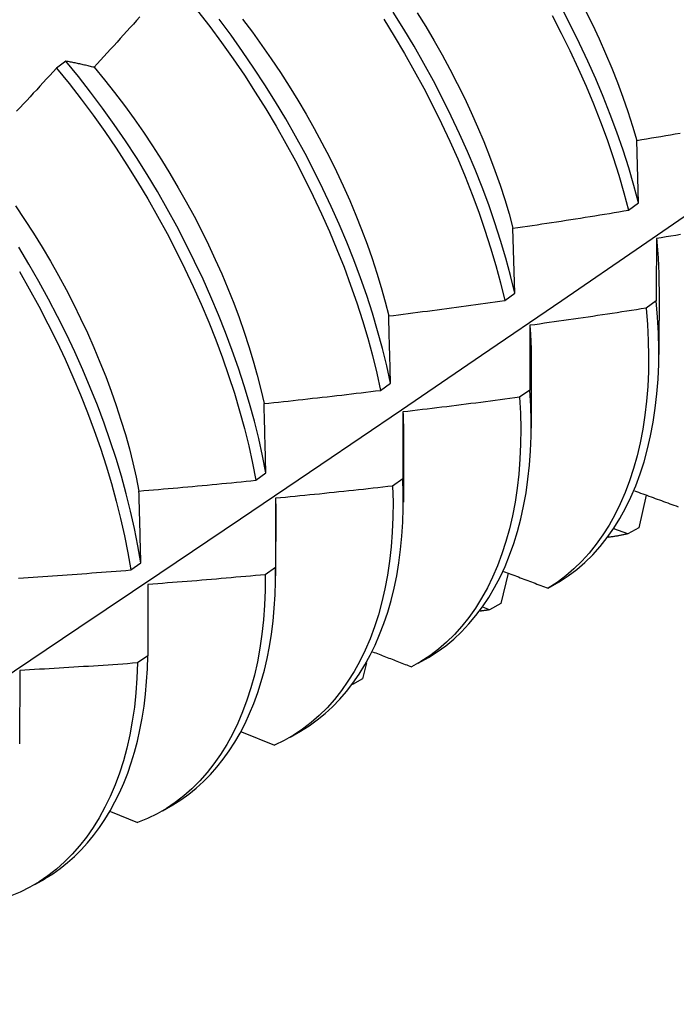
# Model space of a CAD drawing. Header units: inches. Extents: x 0 to 192, y -11 to 125.
# Tile 57 of 66: x 165.343 to 165.522, y 70.615 to 70.883. Entities that reach past the tile are written whole.
import ezdxf

# ---------------------------------------------------------------- set-up
doc = ezdxf.new("R2010")
doc.units = ezdxf.units.IN
doc.header["$LTSCALE"] = 11.537764
doc.header["$MEASUREMENT"] = 0
doc.layers.add('Visible Edges(ANSI)', color=7, linetype='Continuous', lineweight=25)

msp = doc.modelspace()

# ---------------------------------------------------------------- linework, layer by layer
at = {"layer": 'Visible Edges(ANSI)'}
for p, q in [((165.35553, 70.87196), (165.35298, 70.87003)), ((165.51149, 70.83335), (165.51103, 70.85036)), ((165.50877, 70.83137), (165.51149, 70.83335)), ((165.47777, 70.8088), (165.47728, 70.82645)), ((165.47505, 70.80681), (165.47777, 70.8088)), ((165.51706, 70.81054), (165.51703, 70.79205)), ((165.51629, 70.80664), (165.51351, 70.80468)), ((165.48226, 70.79045), (165.48223, 70.77196)), ((165.4412, 70.7823), (165.44394, 70.78428)), ((165.48185, 70.78238), (165.47906, 70.78042)), ((165.44731, 70.77642), (165.44729, 70.75818)), ((165.44746, 70.77036), (165.44743, 70.75187)), ((165.40725, 70.75782), (165.40999, 70.7598)), ((165.44729, 70.75818), (165.4445, 70.75623)), ((165.41263, 70.7529), (165.41262, 70.73405)), ((165.51353, 70.75379), (165.51155, 70.74489)), ((165.41266, 70.75027), (165.41264, 70.73178)), ((165.50852, 70.74322), (165.50479, 70.74463)), ((165.51155, 70.74489), (165.50852, 70.74322)), ((165.37317, 70.73339), (165.37593, 70.73536)), ((165.41262, 70.73405), (165.40981, 70.7321)), ((165.47593, 70.73254), (165.47397, 70.72422)), ((165.37786, 70.72944), (165.37782, 70.70999)), ((165.48685, 70.72842), (165.48986, 70.73016)), ((165.47093, 70.72255), (165.46911, 70.72327)), ((165.47397, 70.72422), (165.47093, 70.72255)), ((165.37782, 70.70999), (165.37501, 70.70805)), ((165.45142, 70.70796), (165.45424, 70.70958)), ((165.43742, 70.70805), (165.43632, 70.7037)), ((165.34298, 70.70604), (165.34291, 70.68601)), ((165.43632, 70.7037), (165.43361, 70.70223)), ((165.40338, 70.68933), (165.41238, 70.68571)), ((165.41663, 70.68787), (165.41944, 70.68949)), ((165.38183, 70.66778), (165.38464, 70.6694)), ((165.36768, 70.66762), (165.37502, 70.66457)), ((165.34703, 70.64768), (165.34984, 70.64931))]:
    msp.add_line(p, q, dxfattribs=at)
at = {"layer": 'Visible Edges(ANSI)', "flags": 128}
for points in [[(165.37568, 70.88405), (165.37479, 70.88306), (165.3739, 70.88207), (165.37301, 70.88108), (165.37213, 70.8801), (165.37123, 70.87911), (165.37034, 70.87813), (165.36945, 70.87714), (165.36856, 70.87616), (165.36766, 70.87518), (165.36677, 70.87419), (165.36588, 70.87321), (165.36498, 70.87223), (165.36408, 70.87126), (165.36319, 70.87028)], [(165.39138, 70.88568), (165.3947, 70.8814), (165.39793, 70.87704), (165.40108, 70.87261), (165.40414, 70.86811), (165.40711, 70.86354), (165.40999, 70.85893), (165.41278, 70.85426), (165.41546, 70.84955), (165.41804, 70.8448), (165.42052, 70.84002), (165.4229, 70.83521), (165.42516, 70.83039), (165.42731, 70.82554), (165.42935, 70.82069), (165.43127, 70.81584), (165.43307, 70.81099), (165.43475, 70.80615), (165.4363, 70.80133), (165.43772, 70.79652), (165.43902, 70.79175), (165.44018, 70.787), (165.4412, 70.7823)], [(165.47777, 70.8088), (165.47662, 70.81354), (165.47532, 70.81832), (165.4739, 70.82312), (165.47235, 70.82795), (165.47067, 70.83279), (165.46886, 70.83764), (165.46694, 70.84249), (165.4649, 70.84734), (165.46274, 70.85218), (165.46047, 70.857), (165.4581, 70.86181), (165.45561, 70.86659), (165.45302, 70.87134), (165.45034, 70.87605), (165.44755, 70.88071), (165.44467, 70.88533)], [(165.45121, 70.88515), (165.45355, 70.88135), (165.45581, 70.87752), (165.45799, 70.87366), (165.4601, 70.86977), (165.46212, 70.86586), (165.46405, 70.86193), (165.4659, 70.85798), (165.46766, 70.85403), (165.46932, 70.85007), (165.4709, 70.84611), (165.47237, 70.84215), (165.47375, 70.8382), (165.47503, 70.83427), (165.47621, 70.83035), (165.47728, 70.82645)], [(165.48794, 70.88441), (165.49042, 70.87962), (165.49278, 70.87482), (165.49504, 70.86999), (165.49718, 70.86515), (165.49921, 70.8603), (165.50112, 70.85545), (165.5029, 70.8506), (165.50456, 70.84576), (165.5061, 70.84094), (165.5075, 70.83614), (165.50877, 70.83137)], [(165.51149, 70.83335), (165.51021, 70.83813), (165.5088, 70.84293), (165.50725, 70.84775), (165.50558, 70.85259), (165.50379, 70.85744), (165.50187, 70.86229), (165.49984, 70.86714), (165.49768, 70.87198), (165.49542, 70.87681), (165.49305, 70.88161), (165.49056, 70.88639)], [(165.49696, 70.88587), (165.49889, 70.88194), (165.50074, 70.878), (165.5025, 70.87404), (165.50416, 70.87008), (165.50573, 70.86612), (165.50721, 70.86217), (165.50858, 70.85822), (165.50986, 70.85428), (165.51103, 70.85036)], [(165.44394, 70.78428), (165.44291, 70.78899), (165.44174, 70.79373), (165.44043, 70.79851), (165.439, 70.80332), (165.43744, 70.80814), (165.43575, 70.81298), (165.43394, 70.81783), (165.43201, 70.82269), (165.42996, 70.82753), (165.4278, 70.83238), (165.42553, 70.8372), (165.42315, 70.84201), (165.42066, 70.84679), (165.41807, 70.85153), (165.41538, 70.85624), (165.41259, 70.8609), (165.4097, 70.86552), (165.40672, 70.87007), (165.40366, 70.87457), (165.4005, 70.87899), (165.39726, 70.88335)], [(165.40361, 70.8834), (165.4063, 70.87986), (165.40892, 70.87625), (165.41147, 70.87259), (165.41396, 70.86889), (165.41637, 70.86513), (165.41871, 70.86134), (165.42097, 70.85751), (165.42315, 70.85364), (165.42526, 70.84975), (165.42728, 70.84584), (165.42921, 70.84191), (165.43106, 70.83797), (165.43282, 70.83401), (165.43448, 70.83005), (165.43606, 70.82609), (165.43754, 70.82213), (165.43892, 70.81819), (165.4402, 70.81425), (165.44138, 70.81033), (165.44246, 70.80643), (165.44343, 70.80256)], [(165.44208, 70.88336), (165.44495, 70.87874), (165.44773, 70.87407), (165.45041, 70.86935), (165.45299, 70.8646), (165.45547, 70.85982), (165.45784, 70.85501), (165.4601, 70.85019), (165.46225, 70.84535), (165.46428, 70.8405), (165.46619, 70.83564), (165.46799, 70.8308), (165.46966, 70.82596), (165.4712, 70.82113), (165.47262, 70.81633), (165.4739, 70.81156), (165.47505, 70.80681)], [(165.36319, 70.87028), (165.36286, 70.87036), (165.36253, 70.87044), (165.36221, 70.87052), (165.36188, 70.87059), (165.36156, 70.87067), (165.36123, 70.87075), (165.36091, 70.87082), (165.36059, 70.8709), (165.36026, 70.87097), (165.35994, 70.87104), (165.35962, 70.87112), (165.35931, 70.87119), (165.35899, 70.87126), (165.35867, 70.87132), (165.35835, 70.87139), (165.35804, 70.87146), (165.35772, 70.87153), (165.35741, 70.87159), (165.35709, 70.87166), (165.35678, 70.87172), (165.35647, 70.87178), (165.35615, 70.87184), (165.35584, 70.8719), (165.35553, 70.87196)], [(165.40999, 70.7598), (165.40908, 70.76446), (165.40804, 70.76917), (165.40685, 70.77392), (165.40554, 70.7787), (165.4041, 70.78351), (165.40253, 70.78834), (165.40083, 70.79318), (165.39902, 70.79803), (165.39708, 70.80288), (165.39503, 70.80773), (165.39287, 70.81258), (165.39059, 70.8174), (165.38821, 70.82221), (165.38572, 70.82698), (165.38312, 70.83173), (165.38043, 70.83643), (165.37763, 70.84109), (165.37474, 70.8457), (165.37176, 70.85026), (165.36868, 70.85475), (165.36552, 70.85917), (165.36227, 70.86352), (165.35894, 70.86778), (165.35553, 70.87196)], [(165.35298, 70.87003), (165.35208, 70.86905), (165.35118, 70.86808), (165.35028, 70.8671), (165.34938, 70.86613), (165.34847, 70.86516), (165.34757, 70.86419), (165.34666, 70.86322), (165.34576, 70.86225), (165.34485, 70.86128), (165.34394, 70.86031), (165.34303, 70.85934), (165.34212, 70.85837)], [(165.35298, 70.87003), (165.35639, 70.86584), (165.35971, 70.86157), (165.36295, 70.85721), (165.36611, 70.85279), (165.36918, 70.84829), (165.37215, 70.84373), (165.37504, 70.83912), (165.37782, 70.83445), (165.38051, 70.82974), (165.3831, 70.825), (165.38558, 70.82022), (165.38796, 70.81541), (165.39022, 70.81058), (165.39238, 70.80574), (165.39442, 70.80089), (165.39635, 70.79604), (165.39815, 70.79119), (165.39984, 70.78635), (165.4014, 70.78152), (165.40283, 70.77672), (165.40414, 70.77194), (165.40531, 70.76719), (165.40635, 70.76249), (165.40725, 70.75782)], [(165.36319, 70.87028), (165.36601, 70.86686), (165.36876, 70.86338), (165.37145, 70.85984), (165.37408, 70.85624), (165.37664, 70.85258), (165.37912, 70.84887), (165.38154, 70.84512), (165.38387, 70.84132), (165.38613, 70.83749), (165.38832, 70.83363), (165.39042, 70.82974), (165.39244, 70.82583), (165.39437, 70.8219), (165.39622, 70.81795), (165.39798, 70.814), (165.39964, 70.81004), (165.40122, 70.80608), (165.4027, 70.80212), (165.40408, 70.79817), (165.40537, 70.79423), (165.40655, 70.79031), (165.40763, 70.78641), (165.40861, 70.78254), (165.40948, 70.7787)], [(165.51103, 70.85036), (165.51234, 70.85058), (165.51365, 70.85081), (165.51496, 70.85103), (165.51626, 70.85125), (165.51757, 70.85148), (165.51888, 70.8517), (165.52019, 70.85193), (165.52149, 70.85216), (165.5228, 70.85239)], [(165.20381, 70.6151), (165.22611, 70.62966), (165.24837, 70.64426), (165.27059, 70.65889), (165.29276, 70.67355), (165.3149, 70.68824), (165.337, 70.70296), (165.35905, 70.71771), (165.38107, 70.73249), (165.40305, 70.74729), (165.42498, 70.76212), (165.44688, 70.77697), (165.46873, 70.79185), (165.49055, 70.80674), (165.51232, 70.82166), (165.53406, 70.8366)], [(165.3418, 70.83256), (165.34429, 70.82885), (165.3467, 70.8251), (165.34904, 70.82131), (165.3513, 70.81748), (165.35348, 70.81362), (165.35558, 70.80973), (165.3576, 70.80582), (165.35953, 70.80188), (165.36138, 70.79794), (165.36314, 70.79398), (165.36481, 70.79002), (165.36638, 70.78606), (165.36786, 70.7821), (165.36925, 70.77815), (165.37053, 70.77422), (165.37172, 70.7703), (165.37281, 70.7664), (165.37379, 70.76253), (165.37467, 70.75868), (165.37543, 70.75488)], [(165.47728, 70.82645), (165.47859, 70.82664), (165.47991, 70.82684), (165.48122, 70.82703), (165.48254, 70.82723), (165.48385, 70.82742), (165.48516, 70.82762), (165.48648, 70.82782), (165.48779, 70.82802), (165.4891, 70.82822), (165.49041, 70.82842), (165.49173, 70.82863), (165.49304, 70.82883), (165.49435, 70.82904), (165.49566, 70.82924), (165.49698, 70.82945), (165.49829, 70.82966), (165.4996, 70.82987), (165.50091, 70.83008), (165.50222, 70.83029), (165.50353, 70.8305), (165.50484, 70.83072), (165.50615, 70.83093), (165.50746, 70.83115), (165.50877, 70.83137)], [(165.51635, 70.82364), (165.51634, 70.82295), (165.51634, 70.82225), (165.51634, 70.82155), (165.51633, 70.82085), (165.51633, 70.82015), (165.51633, 70.81945), (165.51632, 70.81875), (165.51632, 70.81804), (165.51632, 70.81734), (165.51632, 70.81663), (165.51631, 70.81593), (165.51631, 70.81522), (165.51631, 70.81451), (165.51631, 70.8138), (165.5163, 70.81309), (165.5163, 70.81238), (165.5163, 70.81166), (165.5163, 70.81095), (165.5163, 70.81023), (165.51629, 70.80952), (165.51629, 70.8088), (165.51629, 70.80808), (165.51629, 70.80736), (165.51629, 70.80664)], [(165.52292, 70.82471), (165.5216, 70.82449), (165.52029, 70.82428), (165.51898, 70.82407), (165.51766, 70.82386), (165.51635, 70.82364)], [(165.51635, 70.82364), (165.51641, 70.82308), (165.51646, 70.82252), (165.51651, 70.82196), (165.51657, 70.82141), (165.51661, 70.82085), (165.51666, 70.82029), (165.5167, 70.81974), (165.51674, 70.81919), (165.51678, 70.81864), (165.51681, 70.81809), (165.51685, 70.81754), (165.51688, 70.81699), (165.5169, 70.81645), (165.51693, 70.81591), (165.51695, 70.81537), (165.51697, 70.81483), (165.51698, 70.81429), (165.517, 70.81375), (165.51701, 70.81322), (165.51702, 70.81268), (165.51702, 70.81215), (165.51703, 70.81162), (165.51703, 70.81109), (165.51703, 70.81056)], [(165.37593, 70.73536), (165.37514, 70.73998), (165.37422, 70.74465), (165.37316, 70.74936), (165.37197, 70.75412), (165.37064, 70.7589), (165.36919, 70.76371), (165.36762, 70.76854), (165.36592, 70.77338), (165.3641, 70.77823), (165.36216, 70.78308), (165.3601, 70.78793), (165.35793, 70.79278), (165.35565, 70.7976), (165.35327, 70.8024), (165.35077, 70.80718), (165.34817, 70.81192), (165.34547, 70.81663), (165.34268, 70.82128)], [(165.34287, 70.81465), (165.34556, 70.80994), (165.34815, 70.80519), (165.35064, 70.80042), (165.35302, 70.79561), (165.35529, 70.79079), (165.35745, 70.78594), (165.3595, 70.78109), (165.36143, 70.77624), (165.36324, 70.77139), (165.36493, 70.76655), (165.3665, 70.76172), (165.36794, 70.75691), (165.36925, 70.75213), (165.37043, 70.74738), (165.37148, 70.74267), (165.37239, 70.73801), (165.37317, 70.73339)], [(165.44343, 70.80256), (165.44475, 70.80273), (165.44607, 70.80289), (165.44739, 70.80306), (165.44871, 70.80323), (165.45002, 70.8034), (165.45134, 70.80357), (165.45266, 70.80374), (165.45398, 70.80391), (165.4553, 70.80409), (165.45662, 70.80426), (165.45793, 70.80444), (165.45925, 70.80461), (165.46057, 70.80479), (165.46189, 70.80497), (165.4632, 70.80515), (165.46452, 70.80533), (165.46584, 70.80551), (165.46715, 70.80569), (165.46847, 70.80588), (165.46978, 70.80606), (165.4711, 70.80625), (165.47241, 70.80644), (165.47373, 70.80662), (165.47505, 70.80681)], [(165.48986, 70.73016), (165.4923, 70.73176), (165.49464, 70.73352), (165.49687, 70.73545), (165.499, 70.73754), (165.50101, 70.73979), (165.50291, 70.74219), (165.5047, 70.74473), (165.50638, 70.74742), (165.50794, 70.75025), (165.50938, 70.75322), (165.5107, 70.75631), (165.5119, 70.75953), (165.51298, 70.76288), (165.51393, 70.76635), (165.51476, 70.76993), (165.51546, 70.77362), (165.51603, 70.77741), (165.51648, 70.78131), (165.51678, 70.78531), (165.51696, 70.78941), (165.517, 70.79359), (165.5169, 70.79786), (165.51666, 70.80221), (165.51629, 70.80664)], [(165.51351, 70.80468), (165.51219, 70.80447), (165.51088, 70.80427), (165.50956, 70.80406), (165.50825, 70.80386), (165.50693, 70.80366), (165.50561, 70.80345), (165.5043, 70.80325), (165.50298, 70.80305), (165.50166, 70.80285), (165.50034, 70.80266), (165.49903, 70.80246), (165.49771, 70.80226), (165.49639, 70.80207), (165.49507, 70.80188), (165.49375, 70.80169), (165.49243, 70.80149), (165.49112, 70.8013), (165.4898, 70.80112), (165.48848, 70.80093), (165.48716, 70.80074), (165.48584, 70.80056), (165.48452, 70.80037), (165.4832, 70.80019), (165.48188, 70.80001)], [(165.51351, 70.80468), (165.51388, 70.80026), (165.5141, 70.79591), (165.51419, 70.79165), (165.51414, 70.78747), (165.51396, 70.78338), (165.51364, 70.77939), (165.51319, 70.7755), (165.5126, 70.77171), (165.51189, 70.76803), (165.51106, 70.76445), (165.51009, 70.761), (165.509, 70.75766), (165.50779, 70.75445), (165.50646, 70.75136), (165.50501, 70.74841), (165.50344, 70.74559), (165.50176, 70.74291), (165.49996, 70.74038), (165.49805, 70.73799), (165.49603, 70.73576), (165.49389, 70.73368), (165.49165, 70.73176), (165.48931, 70.73001), (165.48685, 70.72842)], [(165.44394, 70.78428), (165.44392, 70.78505), (165.4439, 70.78582), (165.44388, 70.78659), (165.44386, 70.78736), (165.44384, 70.78813), (165.44382, 70.7889), (165.4438, 70.78967), (165.44377, 70.79044), (165.44375, 70.7912), (165.44373, 70.79197), (165.44371, 70.79273), (165.44369, 70.79349), (165.44367, 70.79425), (165.44365, 70.79501), (165.44363, 70.79577), (165.4436, 70.79653), (165.44358, 70.79729), (165.44356, 70.79804), (165.44354, 70.7988), (165.44352, 70.79955), (165.4435, 70.80031), (165.44347, 70.80106), (165.44345, 70.80181), (165.44343, 70.80256)], [(165.48188, 70.80001), (165.48188, 70.79928), (165.48187, 70.79856), (165.48187, 70.79784), (165.48187, 70.79711), (165.48187, 70.79638), (165.48187, 70.79565), (165.48186, 70.79493), (165.48186, 70.7942), (165.48186, 70.79346), (165.48186, 70.79273), (165.48186, 70.792), (165.48186, 70.79127), (165.48186, 70.79053), (165.48186, 70.78979), (165.48186, 70.78906), (165.48185, 70.78832), (165.48185, 70.78758), (165.48185, 70.78684), (165.48185, 70.7861), (165.48185, 70.78536), (165.48185, 70.78462), (165.48185, 70.78387), (165.48185, 70.78313), (165.48185, 70.78238)], [(165.48188, 70.80001), (165.48191, 70.7996), (165.48194, 70.79919), (165.48197, 70.79879), (165.48199, 70.79838), (165.48202, 70.79798), (165.48204, 70.79758), (165.48207, 70.79717), (165.48209, 70.79677), (165.48211, 70.79637), (165.48213, 70.79597), (165.48215, 70.79557), (165.48216, 70.79517), (165.48218, 70.79478), (165.48219, 70.79438), (165.4822, 70.79398), (165.48221, 70.79359), (165.48222, 70.7932), (165.48223, 70.7928), (165.48223, 70.79241), (165.48224, 70.79202), (165.48224, 70.79163), (165.48224, 70.79124), (165.48224, 70.79085), (165.48224, 70.79046)], [(165.40948, 70.7787), (165.41081, 70.77884), (165.41213, 70.77898), (165.41345, 70.77912), (165.41478, 70.77926), (165.4161, 70.7794), (165.41742, 70.77954), (165.41874, 70.77969), (165.42007, 70.77983), (165.42139, 70.77998), (165.42271, 70.78013), (165.42403, 70.78028), (165.42535, 70.78043), (165.42668, 70.78058), (165.428, 70.78073), (165.42932, 70.78088), (165.43064, 70.78103), (165.43196, 70.78119), (165.43328, 70.78134), (165.4346, 70.7815), (165.43592, 70.78166), (165.43724, 70.78182), (165.43856, 70.78198), (165.43988, 70.78214), (165.4412, 70.7823)], [(165.45423, 70.70958), (165.45665, 70.71109), (165.45896, 70.71276), (165.46117, 70.71458), (165.46328, 70.71655), (165.46529, 70.71868), (165.4672, 70.72094), (165.469, 70.72335), (165.47069, 70.7259), (165.47228, 70.72858), (165.47375, 70.73139), (165.47511, 70.73433), (165.47636, 70.73739), (165.47749, 70.74057), (165.4785, 70.74387), (165.4794, 70.74727), (165.48017, 70.75079), (165.48083, 70.75441), (165.48136, 70.75813), (165.48176, 70.76195), (165.48204, 70.76586), (165.48219, 70.76987), (165.48221, 70.77396), (165.4821, 70.77813), (165.48185, 70.78238)], [(165.47906, 70.78042), (165.47774, 70.78024), (165.47642, 70.78007), (165.4751, 70.77989), (165.47378, 70.77971), (165.47246, 70.77954), (165.47113, 70.77936), (165.46981, 70.77919), (165.46849, 70.77902), (165.46717, 70.77885), (165.46584, 70.77868), (165.46452, 70.77851), (165.4632, 70.77834), (165.46187, 70.77818), (165.46055, 70.77801), (165.45923, 70.77785), (165.4579, 70.77769), (165.45658, 70.77752), (165.45525, 70.77736), (165.45393, 70.7772), (165.45261, 70.77705), (165.45128, 70.77689), (165.44996, 70.77673), (165.44863, 70.77658), (165.44731, 70.77642)], [(165.47906, 70.78042), (165.4793, 70.77607), (165.4794, 70.77179), (165.47936, 70.76761), (165.47919, 70.76352), (165.47888, 70.75952), (165.47843, 70.75562), (165.47786, 70.75183), (165.47715, 70.74814), (165.47632, 70.74457), (165.47536, 70.74111), (165.47428, 70.73777), (165.47307, 70.73455), (165.47174, 70.73146), (165.4703, 70.7285), (165.46873, 70.72568), (165.46705, 70.72299), (165.46526, 70.72045), (165.46335, 70.71806), (165.46134, 70.71581), (165.45921, 70.71372), (165.45698, 70.71179), (165.45464, 70.71002), (165.4522, 70.70842), (165.44966, 70.70699)], [(165.40999, 70.7598), (165.40997, 70.7606), (165.40995, 70.7614), (165.40993, 70.76219), (165.40991, 70.76299), (165.40989, 70.76378), (165.40987, 70.76458), (165.40985, 70.76537), (165.40983, 70.76616), (165.40981, 70.76695), (165.40979, 70.76774), (165.40977, 70.76853), (165.40974, 70.76932), (165.40972, 70.77011), (165.4097, 70.77089), (165.40968, 70.77168), (165.40966, 70.77246), (165.40964, 70.77325), (165.40961, 70.77403), (165.40959, 70.77481), (165.40957, 70.77559), (165.40955, 70.77637), (165.40953, 70.77715), (165.4095, 70.77793), (165.40948, 70.7787)], [(165.44731, 70.77642), (165.44732, 70.77617), (165.44733, 70.77591), (165.44734, 70.77566), (165.44735, 70.7754), (165.44736, 70.77514), (165.44737, 70.77489), (165.44738, 70.77463), (165.44739, 70.77438), (165.4474, 70.77413), (165.44741, 70.77387), (165.44741, 70.77362), (165.44742, 70.77337), (165.44743, 70.77312), (165.44743, 70.77286), (165.44744, 70.77261), (165.44744, 70.77236), (165.44744, 70.77211), (165.44745, 70.77186), (165.44745, 70.77161), (165.44745, 70.77136), (165.44745, 70.77111), (165.44745, 70.77086), (165.44745, 70.77061), (165.44745, 70.77036)], [(165.37543, 70.75488), (165.37676, 70.75499), (165.37809, 70.7551), (165.37941, 70.75521), (165.38074, 70.75533), (165.38207, 70.75544), (165.38339, 70.75556), (165.38472, 70.75568), (165.38605, 70.75579), (165.38737, 70.75591), (165.3887, 70.75603), (165.39002, 70.75615), (165.39135, 70.75628), (165.39267, 70.7564), (165.394, 70.75652), (165.39533, 70.75665), (165.39665, 70.75678), (165.39798, 70.7569), (165.3993, 70.75703), (165.40062, 70.75716), (165.40195, 70.75729), (165.40327, 70.75742), (165.4046, 70.75755), (165.40592, 70.75769), (165.40725, 70.75782)], [(165.41943, 70.6895), (165.42174, 70.69095), (165.42396, 70.69254), (165.4261, 70.69428), (165.42814, 70.69615), (165.43009, 70.69817), (165.43194, 70.70031), (165.43369, 70.70259), (165.43535, 70.70499), (165.43691, 70.70752), (165.43837, 70.71016), (165.43972, 70.71293), (165.44097, 70.71581), (165.44212, 70.7188), (165.44316, 70.7219), (165.44409, 70.72511), (165.4449, 70.72841), (165.44561, 70.73182), (165.4462, 70.73532), (165.44668, 70.73892), (165.44704, 70.7426), (165.44729, 70.74638), (165.44741, 70.75023), (165.44741, 70.75417), (165.44729, 70.75818)], [(165.4445, 70.75623), (165.44461, 70.75195), (165.44458, 70.74775), (165.44442, 70.74365), (165.44412, 70.73965), (165.44368, 70.73575), (165.44311, 70.73195), (165.44241, 70.72826), (165.44159, 70.72468), (165.44063, 70.72121), (165.43955, 70.71787), (165.43835, 70.71465), (165.43703, 70.71155), (165.43558, 70.70859), (165.43402, 70.70576), (165.43235, 70.70307), (165.43056, 70.70052), (165.42866, 70.69812), (165.42664, 70.69587), (165.42453, 70.69377), (165.4223, 70.69183), (165.41997, 70.69005), (165.41754, 70.68843), (165.41501, 70.68698), (165.41238, 70.68571)], [(165.4445, 70.75623), (165.44317, 70.75608), (165.44185, 70.75593), (165.44052, 70.75578), (165.43919, 70.75563), (165.43787, 70.75548), (165.43654, 70.75534), (165.43521, 70.75519), (165.43389, 70.75505), (165.43256, 70.75491), (165.43123, 70.75477), (165.4299, 70.75463), (165.42858, 70.75449), (165.42725, 70.75435), (165.42592, 70.75421), (165.42459, 70.75407), (165.42326, 70.75394), (165.42194, 70.75381), (165.42061, 70.75367), (165.41928, 70.75354), (165.41795, 70.75341), (165.41662, 70.75328), (165.41529, 70.75315), (165.41396, 70.75303), (165.41263, 70.7529)], [(165.37593, 70.73536), (165.37591, 70.73619), (165.37589, 70.73701), (165.37587, 70.73783), (165.37585, 70.73865), (165.37583, 70.73947), (165.37581, 70.74029), (165.37579, 70.74111), (165.37577, 70.74193), (165.37575, 70.74275), (165.37573, 70.74356), (165.37571, 70.74438), (165.37569, 70.74519), (165.37567, 70.746), (165.37565, 70.74681), (165.37563, 70.74762), (165.37561, 70.74843), (165.37558, 70.74924), (165.37556, 70.75005), (165.37554, 70.75086), (165.37552, 70.75166), (165.3755, 70.75247), (165.37548, 70.75327), (165.37546, 70.75407), (165.37543, 70.75488)], [(165.41263, 70.7529), (165.41263, 70.75279), (165.41264, 70.75268), (165.41264, 70.75257), (165.41264, 70.75246), (165.41264, 70.75235), (165.41264, 70.75224), (165.41265, 70.75213), (165.41265, 70.75202), (165.41265, 70.75191), (165.41265, 70.7518), (165.41265, 70.75169), (165.41265, 70.75158), (165.41265, 70.75147), (165.41266, 70.75136), (165.41266, 70.75125), (165.41266, 70.75114), (165.41266, 70.75103), (165.41266, 70.75092), (165.41266, 70.75081), (165.41266, 70.7507), (165.41266, 70.75059), (165.41266, 70.75049), (165.41266, 70.75038), (165.41266, 70.75027)], [(165.51033, 70.75496), (165.5109, 70.75475), (165.51146, 70.75455), (165.51203, 70.75434), (165.5126, 70.75413), (165.51316, 70.75392), (165.51373, 70.75372), (165.5143, 70.75351), (165.51487, 70.7533), (165.51543, 70.75309), (165.516, 70.75289), (165.51657, 70.75268), (165.51714, 70.75247), (165.51771, 70.75227), (165.51827, 70.75206), (165.51884, 70.75185), (165.51941, 70.75165), (165.51998, 70.75144), (165.52055, 70.75123), (165.52112, 70.75103), (165.52169, 70.75082), (165.52226, 70.75061)], [(165.50852, 70.74322), (165.5083, 70.74317), (165.50807, 70.74312), (165.50785, 70.74307), (165.50763, 70.74302), (165.50741, 70.74297), (165.50718, 70.74292), (165.50696, 70.74288), (165.50674, 70.74283), (165.50651, 70.74279), (165.50629, 70.74275), (165.50606, 70.74271), (165.50584, 70.74267), (165.50561, 70.74263), (165.50538, 70.74259), (165.50516, 70.74255), (165.50493, 70.74252), (165.5047, 70.74248), (165.50447, 70.74245), (165.50424, 70.74242), (165.50401, 70.74239), (165.50378, 70.74235), (165.50355, 70.74232), (165.50332, 70.7423), (165.50309, 70.74227)], [(165.38462, 70.66942), (165.38684, 70.67081), (165.38897, 70.67233), (165.39102, 70.67398), (165.39299, 70.67576), (165.39487, 70.67766), (165.39667, 70.67968), (165.39838, 70.68183), (165.4, 70.68409), (165.40153, 70.68647), (165.40297, 70.68896), (165.40431, 70.69155), (165.40556, 70.69426), (165.40672, 70.69706), (165.40777, 70.69997), (165.40873, 70.70298), (165.40958, 70.70608), (165.41034, 70.70928), (165.41098, 70.71257), (165.41153, 70.71594), (165.41197, 70.7194), (165.41229, 70.72295), (165.41251, 70.72657), (165.41262, 70.73027), (165.41262, 70.73405)], [(165.34262, 70.73117), (165.34395, 70.73126), (165.34528, 70.73135), (165.3466, 70.73143), (165.34793, 70.73152), (165.34926, 70.73161), (165.35059, 70.7317), (165.35192, 70.73179), (165.35325, 70.73189), (165.35458, 70.73198), (165.35591, 70.73207), (165.35724, 70.73217), (165.35856, 70.73226), (165.35989, 70.73236), (165.36122, 70.73246), (165.36255, 70.73256), (165.36388, 70.73266), (165.3652, 70.73276), (165.36653, 70.73286), (165.36786, 70.73297), (165.36919, 70.73307), (165.37052, 70.73318), (165.37184, 70.73328), (165.37317, 70.73339)], [(165.40981, 70.7321), (165.4098, 70.7279), (165.40965, 70.72379), (165.40935, 70.71978), (165.40893, 70.71587), (165.40837, 70.71206), (165.40768, 70.70837), (165.40685, 70.70478), (165.4059, 70.70131), (165.40483, 70.69797), (165.40363, 70.69474), (165.40231, 70.69164), (165.40087, 70.68868), (165.39932, 70.68584), (165.39764, 70.68315), (165.39586, 70.68059), (165.39396, 70.67819), (165.39196, 70.67593), (165.38984, 70.67382), (165.38762, 70.67187), (165.3853, 70.67007), (165.38288, 70.66845), (165.38036, 70.66698), (165.37774, 70.66569), (165.37502, 70.66457)], [(165.40981, 70.7321), (165.40848, 70.73198), (165.40715, 70.73186), (165.40582, 70.73174), (165.40449, 70.73162), (165.40316, 70.7315), (165.40183, 70.73138), (165.4005, 70.73126), (165.39917, 70.73115), (165.39784, 70.73103), (165.39651, 70.73092), (165.39517, 70.73081), (165.39384, 70.73069), (165.39251, 70.73058), (165.39118, 70.73047), (165.38985, 70.73037), (165.38852, 70.73026), (165.38718, 70.73015), (165.38585, 70.73005), (165.38452, 70.72994), (165.38319, 70.72984), (165.38186, 70.72974), (165.38052, 70.72964), (165.37919, 70.72954), (165.37786, 70.72944)], [(165.47471, 70.733), (165.47521, 70.73281), (165.47572, 70.73262), (165.47622, 70.73243), (165.47673, 70.73224), (165.47723, 70.73204), (165.47774, 70.73185), (165.47824, 70.73166), (165.47875, 70.73147), (165.47925, 70.73128), (165.47976, 70.73109), (165.48027, 70.7309), (165.48077, 70.73071), (165.48128, 70.73052), (165.48178, 70.73032), (165.48229, 70.73013), (165.4828, 70.72994), (165.4833, 70.72975), (165.48381, 70.72956), (165.48432, 70.72937), (165.48483, 70.72918), (165.48533, 70.72899), (165.48584, 70.7288), (165.48635, 70.72861), (165.48685, 70.72842)], [(165.47093, 70.72255), (165.47082, 70.72254), (165.47071, 70.72252), (165.47061, 70.7225), (165.4705, 70.72248), (165.47039, 70.72246), (165.47028, 70.72244), (165.47017, 70.72243), (165.47006, 70.72241), (165.46995, 70.72239), (165.46984, 70.72238), (165.46973, 70.72236), (165.46962, 70.72234), (165.46951, 70.72233), (165.4694, 70.72231), (165.46929, 70.7223), (165.46918, 70.72228), (165.46907, 70.72227), (165.46896, 70.72225), (165.46885, 70.72224), (165.46874, 70.72222), (165.46863, 70.72221), (165.46852, 70.72219), (165.46841, 70.72218), (165.4683, 70.72217)], [(165.34981, 70.64934), (165.35193, 70.65067), (165.35397, 70.65212), (165.35594, 70.65368), (165.35784, 70.65536), (165.35966, 70.65716), (165.3614, 70.65907), (165.36306, 70.66108), (165.36464, 70.66321), (165.36614, 70.66544), (165.36755, 70.66777), (165.36888, 70.6702), (165.37013, 70.67273), (165.37128, 70.67536), (165.37235, 70.67808), (165.37333, 70.68089), (165.37421, 70.6838), (165.375, 70.68679), (165.3757, 70.68986), (165.3763, 70.69302), (165.37681, 70.69626), (165.37721, 70.69958), (165.37752, 70.70298), (165.37772, 70.70645), (165.37782, 70.70999)], [(165.43905, 70.71113), (165.4395, 70.71095), (165.43994, 70.71078), (165.44038, 70.71061), (165.44082, 70.71043), (165.44126, 70.71026), (165.4417, 70.71009), (165.44214, 70.70992), (165.44258, 70.70974), (165.44302, 70.70957), (165.44347, 70.7094), (165.44391, 70.70923), (165.44435, 70.70905), (165.44479, 70.70888), (165.44523, 70.70871), (165.44568, 70.70854), (165.44612, 70.70837), (165.44656, 70.70819), (165.447, 70.70802), (165.44745, 70.70785), (165.44789, 70.70768), (165.44833, 70.70751), (165.44877, 70.70733), (165.44922, 70.70716), (165.44966, 70.70699)], [(165.37501, 70.70805), (165.37487, 70.70393), (165.37459, 70.69991), (165.37417, 70.69599), (165.37362, 70.69218), (165.37294, 70.68848), (165.37212, 70.68489), (165.37118, 70.68141), (165.37011, 70.67806), (165.36892, 70.67483), (165.3676, 70.67173), (165.36617, 70.66876), (165.36461, 70.66592), (165.36294, 70.66322), (165.36116, 70.66066), (165.35927, 70.65825), (165.35727, 70.65598), (165.35516, 70.65387), (165.35295, 70.65191), (165.35063, 70.6501), (165.34821, 70.64846), (165.3457, 70.64699), (165.34309, 70.64568), (165.34039, 70.64455)], [(165.37501, 70.70805), (165.37367, 70.70796), (165.37234, 70.70786), (165.37101, 70.70777), (165.36967, 70.70768), (165.36834, 70.70758), (165.36701, 70.70749), (165.36567, 70.7074), (165.36434, 70.70731), (165.363, 70.70723), (165.36167, 70.70714), (165.36034, 70.70706), (165.359, 70.70697), (165.35767, 70.70689), (165.35633, 70.70681), (165.355, 70.70673), (165.35366, 70.70665), (165.35233, 70.70657), (165.35099, 70.70649), (165.34966, 70.70641), (165.34832, 70.70634), (165.34699, 70.70626), (165.34565, 70.70619), (165.34432, 70.70612), (165.34298, 70.70604)]]:
    msp.add_lwpolyline(points, dxfattribs=at)

doc.saveas('drawing.dxf')
